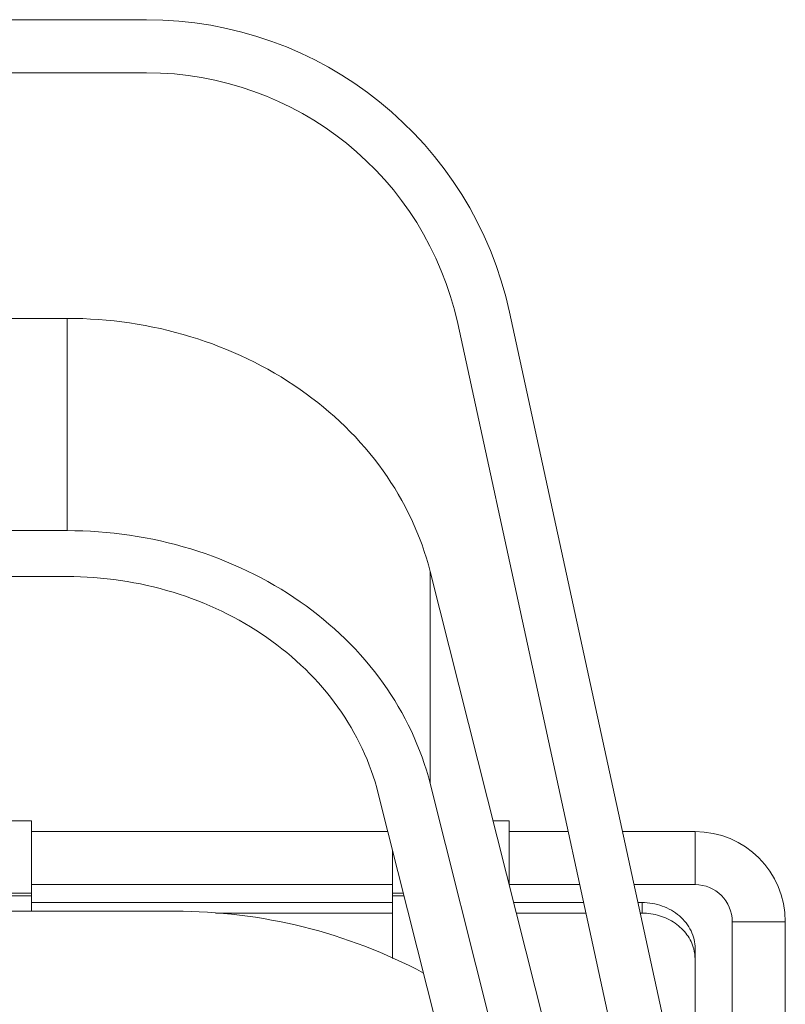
# Model space of a CAD drawing. Header units: millimetres. Extents: x 29170 to 33192, y 579 to 3108.
# Tile 163 of 256: x 31789 to 31861, y 1061 to 1154. Entities that reach past the tile are written whole.
import ezdxf

# ---------------------------------------------------------------- set-up
doc = ezdxf.new("R2010")
doc.units = ezdxf.units.MM
doc.layers.add('细实线', color=7, linetype='Continuous', lineweight=13)

msp = doc.modelspace()

# ---------------------------------------------------------------- linework, layer by layer
at = {"layer": '细实线'}
for p, q in [((31608.361, 1153.715), (31801.003, 1153.715)), ((31801.003, 1148.715), (31608.361, 1148.715)), ((31714.932, 1125.571), (31793.53, 1125.571)), ((31793.53, 1125.571), (31793.53, 1105.571)), ((31835.204, 1126.15), (31859.954, 1012.302)), ((31855.182, 1010.715), (31830.318, 1125.088)), ((31615.834, 1105.571), (31793.53, 1105.571)), ((31827.723, 1101.731), (31827.723, 1081.731)), ((31827.723, 1101.731), (31847.314, 1024.09)), ((31793.53, 1101.241), (31784.682, 1101.241)), ((31827.723, 1081.731), (31847.314, 1004.09)), ((31842.196, 1004.09), (31822.838, 1080.807)), ((31790.182, 1078.215), (31779.182, 1078.215)), ((31790.182, 1069.715), (31790.182, 1078.215)), ((31835.182, 1078.215), (31833.656, 1078.215)), ((31835.182, 1072.169), (31835.182, 1078.215)), ((31823.744, 1077.215), (31790.182, 1077.215)), ((31840.726, 1077.215), (31835.182, 1077.215)), ((31852.682, 1077.215), (31845.842, 1077.215)), ((31852.682, 1072.215), (31852.682, 1077.215)), ((31824.182, 1065.263), (31824.182, 1075.48)), ((31824.182, 1072.215), (31790.182, 1072.215)), ((31841.812, 1072.215), (31835.17, 1072.215)), ((31852.682, 1072.215), (31846.929, 1072.215)), ((31790.182, 1071.398), (31779.182, 1071.398)), ((31790.182, 1071.174), (31779.182, 1071.174)), ((31825.212, 1071.398), (31824.182, 1071.398)), ((31825.269, 1071.174), (31824.182, 1071.174)), ((31790.182, 1070.527), (31824.182, 1070.527)), ((31835.596, 1070.527), (31842.179, 1070.527)), ((31847.296, 1070.527), (31847.682, 1070.527)), ((31847.682, 1069.527), (31847.682, 1070.527)), ((31803.682, 1069.715), (31737.482, 1069.715)), ((31807.512, 1069.527), (31824.182, 1069.527)), ((31835.849, 1069.527), (31842.397, 1069.527)), ((31847.514, 1069.527), (31847.682, 1069.527)), ((31856.182, 1068.715), (31861.182, 1068.715)), ((31856.182, 1029.652), (31856.182, 1068.715)), ((31861.182, 1011.215), (31861.182, 1068.715)), ((31852.682, 1047.475), (31852.682, 1066.197))]:
    msp.add_line(p, q, dxfattribs=at)
for centre, radius, start, end in [((31801.003, 1118.715), 35, 12.26477, 90), ((31801.003, 1118.715), 30, 12.26477, 90), ((31852.682, 1068.715), 8.5, 0, 90), ((31852.682, 1068.715), 3.5, 0, 90), ((31803.682, 1019.715), 50, 62.05544, 90), ((31848.886, 1065.193), 3.796, 0.05955, 14.70766)]:
    msp.add_arc(centre, radius, start, end, dxfattribs=at)
for points, knots in [([(31827.723, 1101.731), (31826.87, 1105.112), (31823.722, 1111.736), (31815.681, 1119.47), (31805.239, 1124.438), (31797.451, 1125.571), (31793.53, 1125.571)], [0, 0, 0, 0, 0.23445, 0.479743, 0.736359, 1, 1, 1, 1]), ([(31827.723, 1081.731), (31826.87, 1085.112), (31823.722, 1091.736), (31815.681, 1099.47), (31805.239, 1104.438), (31797.451, 1105.571), (31793.53, 1105.571)], [0, 0, 0, 0, 0.23445, 0.479743, 0.736359, 1, 1, 1, 1]), ([(31793.53, 1101.241), (31796.891, 1101.241), (31803.566, 1100.27), (31812.516, 1096.012), (31819.409, 1089.383), (31822.107, 1083.705), (31822.838, 1080.807)], [0, 0, 0, 0, 0.263641, 0.520257, 0.76555, 1, 1, 1, 1]), ([(31847.682, 1070.527), (31848.329, 1070.527), (31849.612, 1070.311), (31851.268, 1069.372), (31852.407, 1067.937), (31852.682, 1066.764), (31852.682, 1066.197)], [0, 0, 0, 0, 0.266327, 0.5234, 0.766784, 1, 1, 1, 1]), ([(31852.558, 1066.157), (31852.432, 1066.636), (31851.977, 1067.573), (31850.829, 1068.666), (31849.345, 1069.367), (31848.239, 1069.527), (31847.682, 1069.527)], [0, 0, 0, 0, 0.23452, 0.479886, 0.736477, 1, 1, 1, 1])]:
    msp.add_open_spline(points, degree=3, knots=knots, dxfattribs=at)

doc.saveas('drawing.dxf')
